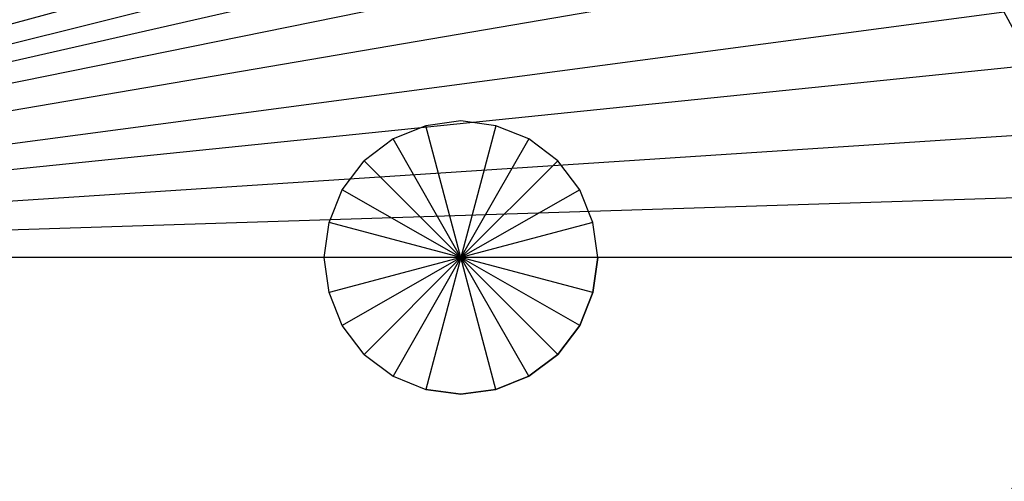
# Model space of a CAD drawing. Extents: x 0 to 1.7, y 0 to 0.75.
# Tile 11 of 17: x 1.13 to 1.46, y 0.3 to 0.45. Entities that reach past the tile are written whole.
import ezdxf

# ---------------------------------------------------------------- set-up
doc = ezdxf.new("R2010")
doc.units = 0
doc.layers.add('L1_WELLNESS_ABFLUSS_DW90___REPL', color=7, linetype='CONTINUOUS')
doc.layers.add('L2_CETUS_BQ170CEU2V_WANNE___REP', color=7, linetype='CONTINUOUS')

msp = doc.modelspace()

# ---------------------------------------------------------------- linework, layer by layer
at = {"layer": 'L1_WELLNESS_ABFLUSS_DW90___REPL', "color": 8}
for points, invisible_edges in [([(1.28, 0.375, 0.146), (1.25768, 0.41406, 0.146), (1.26848, 0.41838, 0.146), (1.28, 0.375, 0.146)], 14), ([(1.25768, 0.41406, 0.148), (1.26848, 0.41838, 0.146), (1.25768, 0.41406, 0.146), (1.25768, 0.41406, 0.148)], 13), ([(1.26848, 0.41838, 0.146), (1.25768, 0.41406, 0.148), (1.26848, 0.41838, 0.148), (1.26848, 0.41838, 0.146)], 14), ([(1.28, 0.375, 0.148), (1.26848, 0.41838, 0.148), (1.25768, 0.41406, 0.148), (1.28, 0.375, 0.148)], 14), ([(1.28, 0.375, 0.146), (1.26848, 0.41838, 0.146), (1.28, 0.42, 0.146), (1.28, 0.375, 0.146)], 14), ([(1.26848, 0.41838, 0.148), (1.28, 0.42, 0.146), (1.26848, 0.41838, 0.146), (1.26848, 0.41838, 0.148)], 13), ([(1.28, 0.42, 0.146), (1.26848, 0.41838, 0.148), (1.28, 0.42, 0.148), (1.28, 0.42, 0.146)], 14), ([(1.28, 0.42, 0.148), (1.26848, 0.41838, 0.148), (1.28, 0.375, 0.148), (1.28, 0.42, 0.148)], 14), ([(1.29152, 0.41838, 0.146), (1.28, 0.375, 0.146), (1.28, 0.42, 0.146), (1.29152, 0.41838, 0.146)], 14), ([(1.28, 0.42, 0.148), (1.29152, 0.41838, 0.146), (1.28, 0.42, 0.146), (1.28, 0.42, 0.148)], 13), ([(1.29152, 0.41838, 0.146), (1.28, 0.42, 0.148), (1.29152, 0.41838, 0.148), (1.29152, 0.41838, 0.146)], 14), ([(1.29152, 0.41838, 0.148), (1.28, 0.42, 0.148), (1.28, 0.375, 0.148), (1.29152, 0.41838, 0.148)], 14), ([(1.30232, 0.41406, 0.146), (1.28, 0.375, 0.146), (1.29152, 0.41838, 0.146), (1.30232, 0.41406, 0.146)], 14), ([(1.30232, 0.41406, 0.148), (1.29152, 0.41838, 0.148), (1.28, 0.375, 0.148), (1.30232, 0.41406, 0.148)], 14), ([(1.29152, 0.41838, 0.148), (1.30232, 0.41406, 0.146), (1.29152, 0.41838, 0.146), (1.29152, 0.41838, 0.148)], 13), ([(1.30232, 0.41406, 0.146), (1.29152, 0.41838, 0.148), (1.30232, 0.41406, 0.148), (1.30232, 0.41406, 0.146)], 14), ([(1.28, 0.375, 0.146), (1.24814, 0.40686, 0.146), (1.25768, 0.41406, 0.146), (1.28, 0.375, 0.146)], 14), ([(1.24814, 0.40686, 0.148), (1.25768, 0.41406, 0.146), (1.24814, 0.40686, 0.146), (1.24814, 0.40686, 0.148)], 13), ([(1.25768, 0.41406, 0.146), (1.24814, 0.40686, 0.148), (1.25768, 0.41406, 0.148), (1.25768, 0.41406, 0.146)], 14), ([(1.28, 0.375, 0.148), (1.25768, 0.41406, 0.148), (1.24814, 0.40686, 0.148), (1.28, 0.375, 0.148)], 14), ([(1.31186, 0.40686, 0.146), (1.28, 0.375, 0.146), (1.30232, 0.41406, 0.146), (1.31186, 0.40686, 0.146)], 14), ([(1.31186, 0.40686, 0.148), (1.30232, 0.41406, 0.148), (1.28, 0.375, 0.148), (1.31186, 0.40686, 0.148)], 14), ([(1.30232, 0.41406, 0.148), (1.31186, 0.40686, 0.146), (1.30232, 0.41406, 0.146), (1.30232, 0.41406, 0.148)], 13), ([(1.31186, 0.40686, 0.146), (1.30232, 0.41406, 0.148), (1.31186, 0.40686, 0.148), (1.31186, 0.40686, 0.146)], 14), ([(1.28, 0.375, 0.146), (1.24094, 0.39732, 0.146), (1.24814, 0.40686, 0.146), (1.28, 0.375, 0.146)], 14), ([(1.24814, 0.40686, 0.148), (1.24094, 0.39732, 0.146), (1.24094, 0.39732, 0.148), (1.24814, 0.40686, 0.148)], 13), ([(1.24094, 0.39732, 0.146), (1.24814, 0.40686, 0.148), (1.24814, 0.40686, 0.146), (1.24094, 0.39732, 0.146)], 14), ([(1.28, 0.375, 0.148), (1.24814, 0.40686, 0.148), (1.24094, 0.39732, 0.148), (1.28, 0.375, 0.148)], 14), ([(1.31906, 0.39732, 0.146), (1.28, 0.375, 0.146), (1.31186, 0.40686, 0.146), (1.31906, 0.39732, 0.146)], 14), ([(1.31906, 0.39732, 0.148), (1.31186, 0.40686, 0.148), (1.28, 0.375, 0.148), (1.31906, 0.39732, 0.148)], 14), ([(1.31186, 0.40686, 0.146), (1.31906, 0.39732, 0.148), (1.31906, 0.39732, 0.146), (1.31186, 0.40686, 0.146)], 13), ([(1.31906, 0.39732, 0.148), (1.31186, 0.40686, 0.146), (1.31186, 0.40686, 0.148), (1.31906, 0.39732, 0.148)], 14), ([(1.28, 0.375, 0.146), (1.23662, 0.38652, 0.146), (1.24094, 0.39732, 0.146), (1.28, 0.375, 0.146)], 14), ([(1.24094, 0.39732, 0.148), (1.23662, 0.38652, 0.146), (1.23662, 0.38652, 0.148), (1.24094, 0.39732, 0.148)], 13), ([(1.23662, 0.38652, 0.146), (1.24094, 0.39732, 0.148), (1.24094, 0.39732, 0.146), (1.23662, 0.38652, 0.146)], 14), ([(1.28, 0.375, 0.148), (1.24094, 0.39732, 0.148), (1.23662, 0.38652, 0.148), (1.28, 0.375, 0.148)], 14), ([(1.32338, 0.38652, 0.146), (1.28, 0.375, 0.146), (1.31906, 0.39732, 0.146), (1.32338, 0.38652, 0.146)], 14), ([(1.32338, 0.38652, 0.148), (1.31906, 0.39732, 0.148), (1.28, 0.375, 0.148), (1.32338, 0.38652, 0.148)], 14), ([(1.31906, 0.39732, 0.146), (1.32338, 0.38652, 0.148), (1.32338, 0.38652, 0.146), (1.31906, 0.39732, 0.146)], 13), ([(1.32338, 0.38652, 0.148), (1.31906, 0.39732, 0.146), (1.31906, 0.39732, 0.148), (1.32338, 0.38652, 0.148)], 14), ([(1.28, 0.375, 0.146), (1.235, 0.375, 0.146), (1.23662, 0.38652, 0.146), (1.28, 0.375, 0.146)], 14), ([(1.23662, 0.38652, 0.148), (1.235, 0.375, 0.146), (1.235, 0.375, 0.148), (1.23662, 0.38652, 0.148)], 13), ([(1.235, 0.375, 0.146), (1.23662, 0.38652, 0.148), (1.23662, 0.38652, 0.146), (1.235, 0.375, 0.146)], 14), ([(1.28, 0.375, 0.148), (1.23662, 0.38652, 0.148), (1.235, 0.375, 0.148), (1.28, 0.375, 0.148)], 14), ([(1.325, 0.375, 0.146), (1.28, 0.375, 0.146), (1.32338, 0.38652, 0.146), (1.325, 0.375, 0.146)], 14), ([(1.325, 0.375, 0.148), (1.32338, 0.38652, 0.148), (1.28, 0.375, 0.148), (1.325, 0.375, 0.148)], 14), ([(1.32338, 0.38652, 0.146), (1.325, 0.375, 0.148), (1.325, 0.375, 0.146), (1.32338, 0.38652, 0.146)], 13), ([(1.325, 0.375, 0.148), (1.32338, 0.38652, 0.146), (1.32338, 0.38652, 0.148), (1.325, 0.375, 0.148)], 14), ([(1.28, 0.375, 0.146), (1.23662, 0.36348, 0.146), (1.235, 0.375, 0.146), (1.28, 0.375, 0.146)], 14), ([(1.235, 0.375, 0.148), (1.23662, 0.36348, 0.146), (1.23662, 0.36348, 0.148), (1.235, 0.375, 0.148)], 13), ([(1.23662, 0.36348, 0.146), (1.235, 0.375, 0.148), (1.235, 0.375, 0.146), (1.23662, 0.36348, 0.146)], 14), ([(1.28, 0.375, 0.148), (1.235, 0.375, 0.148), (1.23662, 0.36348, 0.148), (1.28, 0.375, 0.148)], 14), ([(1.28, 0.375, 0.146), (1.24094, 0.35268, 0.146), (1.23662, 0.36348, 0.146), (1.28, 0.375, 0.146)], 14), ([(1.28, 0.375, 0.148), (1.23662, 0.36348, 0.148), (1.24094, 0.35268, 0.148), (1.28, 0.375, 0.148)], 14), ([(1.28, 0.375, 0.146), (1.24814, 0.34314, 0.146), (1.24094, 0.35268, 0.146), (1.28, 0.375, 0.146)], 14), ([(1.28, 0.375, 0.148), (1.24094, 0.35268, 0.148), (1.24814, 0.34314, 0.148), (1.28, 0.375, 0.148)], 14), ([(1.28, 0.375, 0.146), (1.25768, 0.33594, 0.146), (1.24814, 0.34314, 0.146), (1.28, 0.375, 0.146)], 14), ([(1.28, 0.375, 0.148), (1.24814, 0.34314, 0.148), (1.25768, 0.33594, 0.148), (1.28, 0.375, 0.148)], 14), ([(1.28, 0.375, 0.146), (1.26848, 0.33162, 0.146), (1.25768, 0.33594, 0.146), (1.28, 0.375, 0.146)], 14), ([(1.28, 0.375, 0.148), (1.25768, 0.33594, 0.148), (1.26848, 0.33162, 0.148), (1.28, 0.375, 0.148)], 14), ([(1.28, 0.33, 0.146), (1.26848, 0.33162, 0.146), (1.28, 0.375, 0.146), (1.28, 0.33, 0.146)], 14), ([(1.28, 0.375, 0.148), (1.26848, 0.33162, 0.148), (1.28, 0.33, 0.148), (1.28, 0.375, 0.148)], 14), ([(1.325, 0.375, 0.146), (1.32338, 0.36348, 0.146), (1.28, 0.375, 0.146), (1.325, 0.375, 0.146)], 14), ([(1.32338, 0.36348, 0.146), (1.31906, 0.35268, 0.146), (1.28, 0.375, 0.146), (1.32338, 0.36348, 0.146)], 14), ([(1.31906, 0.35268, 0.146), (1.31186, 0.34314, 0.146), (1.28, 0.375, 0.146), (1.31906, 0.35268, 0.146)], 14), ([(1.31186, 0.34314, 0.146), (1.30232, 0.33594, 0.146), (1.28, 0.375, 0.146), (1.31186, 0.34314, 0.146)], 14), ([(1.30232, 0.33594, 0.146), (1.29152, 0.33162, 0.146), (1.28, 0.375, 0.146), (1.30232, 0.33594, 0.146)], 14), ([(1.29152, 0.33162, 0.146), (1.28, 0.33, 0.146), (1.28, 0.375, 0.146), (1.29152, 0.33162, 0.146)], 14), ([(1.325, 0.375, 0.148), (1.28, 0.375, 0.148), (1.32338, 0.36348, 0.148), (1.325, 0.375, 0.148)], 14), ([(1.32338, 0.36348, 0.148), (1.28, 0.375, 0.148), (1.31906, 0.35268, 0.148), (1.32338, 0.36348, 0.148)], 14), ([(1.31906, 0.35268, 0.148), (1.28, 0.375, 0.148), (1.31186, 0.34314, 0.148), (1.31906, 0.35268, 0.148)], 14), ([(1.31186, 0.34314, 0.148), (1.28, 0.375, 0.148), (1.30232, 0.33594, 0.148), (1.31186, 0.34314, 0.148)], 14), ([(1.30232, 0.33594, 0.148), (1.28, 0.375, 0.148), (1.29152, 0.33162, 0.148), (1.30232, 0.33594, 0.148)], 14), ([(1.29152, 0.33162, 0.148), (1.28, 0.375, 0.148), (1.28, 0.33, 0.148), (1.29152, 0.33162, 0.148)], 14), ([(1.325, 0.375, 0.146), (1.32338, 0.36348, 0.148), (1.32338, 0.36348, 0.146), (1.325, 0.375, 0.146)], 13), ([(1.32338, 0.36348, 0.148), (1.325, 0.375, 0.146), (1.325, 0.375, 0.148), (1.32338, 0.36348, 0.148)], 14), ([(1.23662, 0.36348, 0.148), (1.24094, 0.35268, 0.146), (1.24094, 0.35268, 0.148), (1.23662, 0.36348, 0.148)], 13), ([(1.24094, 0.35268, 0.146), (1.23662, 0.36348, 0.148), (1.23662, 0.36348, 0.146), (1.24094, 0.35268, 0.146)], 14), ([(1.32338, 0.36348, 0.146), (1.31906, 0.35268, 0.148), (1.31906, 0.35268, 0.146), (1.32338, 0.36348, 0.146)], 13), ([(1.31906, 0.35268, 0.148), (1.32338, 0.36348, 0.146), (1.32338, 0.36348, 0.148), (1.31906, 0.35268, 0.148)], 14), ([(1.24094, 0.35268, 0.148), (1.24814, 0.34314, 0.146), (1.24814, 0.34314, 0.148), (1.24094, 0.35268, 0.148)], 13), ([(1.24814, 0.34314, 0.146), (1.24094, 0.35268, 0.148), (1.24094, 0.35268, 0.146), (1.24814, 0.34314, 0.146)], 14), ([(1.31906, 0.35268, 0.146), (1.31186, 0.34314, 0.148), (1.31186, 0.34314, 0.146), (1.31906, 0.35268, 0.146)], 13), ([(1.31186, 0.34314, 0.148), (1.31906, 0.35268, 0.146), (1.31906, 0.35268, 0.148), (1.31186, 0.34314, 0.148)], 14), ([(1.25768, 0.33594, 0.148), (1.24814, 0.34314, 0.146), (1.25768, 0.33594, 0.146), (1.25768, 0.33594, 0.148)], 13), ([(1.24814, 0.34314, 0.146), (1.25768, 0.33594, 0.148), (1.24814, 0.34314, 0.148), (1.24814, 0.34314, 0.146)], 14), ([(1.31186, 0.34314, 0.148), (1.30232, 0.33594, 0.146), (1.31186, 0.34314, 0.146), (1.31186, 0.34314, 0.148)], 13), ([(1.30232, 0.33594, 0.146), (1.31186, 0.34314, 0.148), (1.30232, 0.33594, 0.148), (1.30232, 0.33594, 0.146)], 14), ([(1.26848, 0.33162, 0.148), (1.25768, 0.33594, 0.146), (1.26848, 0.33162, 0.146), (1.26848, 0.33162, 0.148)], 13), ([(1.25768, 0.33594, 0.146), (1.26848, 0.33162, 0.148), (1.25768, 0.33594, 0.148), (1.25768, 0.33594, 0.146)], 14), ([(1.30232, 0.33594, 0.148), (1.29152, 0.33162, 0.146), (1.30232, 0.33594, 0.146), (1.30232, 0.33594, 0.148)], 13), ([(1.29152, 0.33162, 0.146), (1.30232, 0.33594, 0.148), (1.29152, 0.33162, 0.148), (1.29152, 0.33162, 0.146)], 14), ([(1.28, 0.33, 0.148), (1.26848, 0.33162, 0.146), (1.28, 0.33, 0.146), (1.28, 0.33, 0.148)], 13), ([(1.26848, 0.33162, 0.146), (1.28, 0.33, 0.148), (1.26848, 0.33162, 0.148), (1.26848, 0.33162, 0.146)], 14), ([(1.29152, 0.33162, 0.148), (1.28, 0.33, 0.146), (1.29152, 0.33162, 0.146), (1.29152, 0.33162, 0.148)], 13), ([(1.28, 0.33, 0.146), (1.29152, 0.33162, 0.148), (1.28, 0.33, 0.148), (1.28, 0.33, 0.146)], 14)]:
    msp.add_3dface(points, dxfattribs=dict(at, invisible_edges=invisible_edges))
at = {"layer": 'L2_CETUS_BQ170CEU2V_WANNE___REP', "color": 8}
for points, invisible_edges in [([(1.336, 0.522216, 0.145), (0.85, 0.375, 0.145), (1.32043, 0.523159, 0.145), (1.336, 0.522216, 0.145)], 14), ([(1.32043, 0.523159, 0.145), (0.85, 0.375, 0.145), (0.85, 0.521311, 0.145), (1.32043, 0.523159, 0.145)], 14), ([(1.35488, 0.521273, 0.145), (0.85, 0.375, 0.145), (1.336, 0.522216, 0.145), (1.35488, 0.521273, 0.145)], 14), ([(1.37469, 0.517973, 0.145), (0.85, 0.375, 0.145), (1.35488, 0.521273, 0.145), (1.37469, 0.517973, 0.145)], 14), ([(1.39498, 0.510901, 0.145), (0.85, 0.375, 0.145), (1.37469, 0.517973, 0.145), (1.39498, 0.510901, 0.145)], 14), ([(1.40961, 0.502887, 0.145), (0.85, 0.375, 0.145), (1.39498, 0.510901, 0.145), (1.40961, 0.502887, 0.145)], 14), ([(1.42565, 0.492043, 0.145), (0.85, 0.375, 0.145), (1.40961, 0.502887, 0.145), (1.42565, 0.492043, 0.145)], 14), ([(1.44264, 0.476485, 0.145), (0.85, 0.375, 0.145), (1.42565, 0.492043, 0.145), (1.44264, 0.476485, 0.145)], 14), ([(1.45868, 0.455742, 0.145), (0.85, 0.375, 0.145), (1.44264, 0.476485, 0.145), (1.45868, 0.455742, 0.145)], 14), ([(1.47647, 0.477596, 0.148), (1.46812, 0.438298, 0.145), (1.45868, 0.455742, 0.145), (1.47647, 0.477596, 0.148)], 13), ([(1.46812, 0.438298, 0.145), (0.85, 0.375, 0.145), (1.45868, 0.455742, 0.145), (1.46812, 0.438298, 0.145)], 14), ([(1.47661, 0.41614, 0.145), (0.85, 0.375, 0.145), (1.46812, 0.438298, 0.145), (1.47661, 0.41614, 0.145)], 14), ([(1.47923, 0.395214, 0.145), (0.85, 0.375, 0.145), (1.47661, 0.41614, 0.145), (1.47923, 0.395214, 0.145)], 14), ([(1.48224, 0.375, 0.145464), (0.85, 0.375, 0.145), (1.47923, 0.395214, 0.145), (1.48224, 0.375, 0.145464)], 14), ([(1.48224, 0.375, 0.145464), (1.47923, 0.354786, 0.145), (0.85, 0.375, 0.145), (1.48224, 0.375, 0.145464)], 14), ([(1.47923, 0.354786, 0.145), (1.47661, 0.33386, 0.145), (0.85, 0.375, 0.145), (1.47923, 0.354786, 0.145)], 14), ([(1.47661, 0.33386, 0.145), (1.46812, 0.311702, 0.145), (0.85, 0.375, 0.145), (1.47661, 0.33386, 0.145)], 14), ([(1.46812, 0.311702, 0.145), (1.45868, 0.294258, 0.145), (0.85, 0.375, 0.145), (1.46812, 0.311702, 0.145)], 14), ([(1.45868, 0.294258, 0.145), (1.44264, 0.273515, 0.145), (0.85, 0.375, 0.145), (1.45868, 0.294258, 0.145)], 14), ([(1.44264, 0.273515, 0.145), (1.42565, 0.257957, 0.145), (0.85, 0.375, 0.145), (1.44264, 0.273515, 0.145)], 14), ([(1.42565, 0.257957, 0.145), (1.40961, 0.247113, 0.145), (0.85, 0.375, 0.145), (1.42565, 0.257957, 0.145)], 14), ([(1.40961, 0.247113, 0.145), (1.39498, 0.239099, 0.145), (0.85, 0.375, 0.145), (1.40961, 0.247113, 0.145)], 14), ([(1.39498, 0.239099, 0.145), (1.37469, 0.232027, 0.145), (0.85, 0.375, 0.145), (1.39498, 0.239099, 0.145)], 14), ([(1.37469, 0.232027, 0.145), (1.35488, 0.228727, 0.145), (0.85, 0.375, 0.145), (1.37469, 0.232027, 0.145)], 14), ([(1.35488, 0.228727, 0.145), (1.336, 0.227784, 0.145), (0.85, 0.375, 0.145), (1.35488, 0.228727, 0.145)], 14), ([(1.336, 0.227784, 0.145), (1.32043, 0.226841, 0.145), (0.85, 0.375, 0.145), (1.336, 0.227784, 0.145)], 14), ([(1.32043, 0.226841, 0.145), (0.85, 0.228689, 0.145), (0.85, 0.375, 0.145), (1.32043, 0.226841, 0.145)], 14), ([(1.46812, 0.311702, 0.145), (1.47647, 0.272404, 0.148), (1.45868, 0.294258, 0.145), (1.46812, 0.311702, 0.145)], 13)]:
    msp.add_3dface(points, dxfattribs=dict(at, invisible_edges=invisible_edges))

doc.saveas('drawing.dxf')
